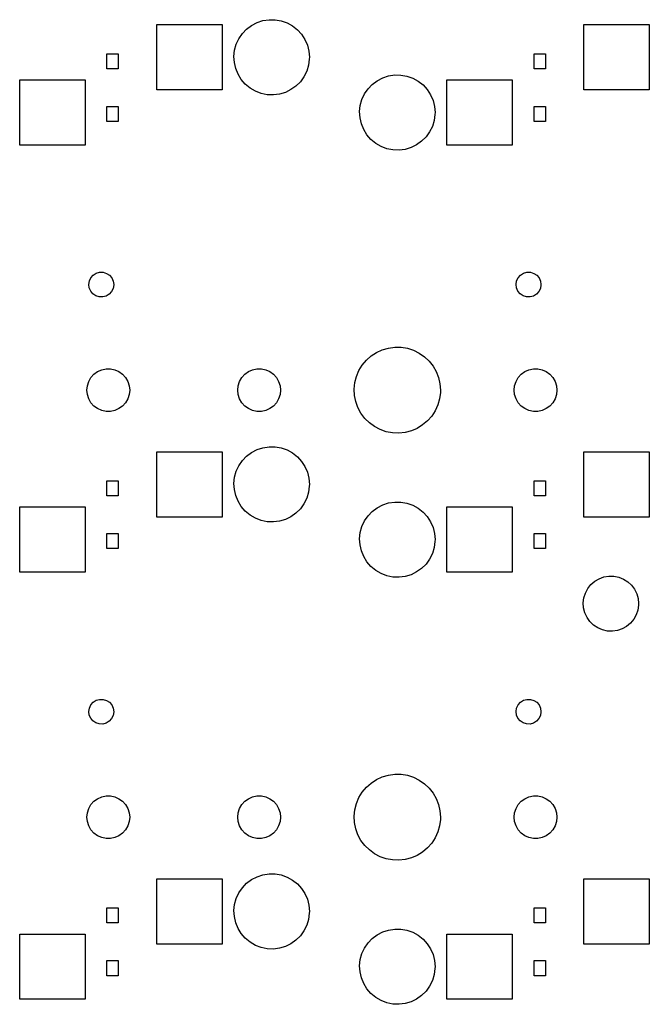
# Model space of a CAD drawing. Extents: x 3.01 to 10.88, y -3.22 to -0.6.
# Tile 2 of 19: x 4.01 to 5, y -3.22 to -1.68. Entities that reach past the tile are written whole.
import ezdxf

# ---------------------------------------------------------------- set-up
doc = ezdxf.new("R2010")
doc.units = 0
doc.header["$MEASUREMENT"] = 0
doc.layers.add('BLACK', color=7, linetype='CONTINUOUS')

msp = doc.modelspace()

# ---------------------------------------------------------------- linework, layer by layer
at = {"layer": 'BLACK', "linetype": 'CONTINUOUS'}
for p, q in [((4.38164, -1.68276), (4.39084, -1.67976)), ((4.39084, -1.67976), (4.40041, -1.67829)), ((4.40041, -1.67829), (4.41008, -1.67841)), ((4.41008, -1.67841), (4.41961, -1.68011)), ((4.41961, -1.68011), (4.42873, -1.68334)), ((4.22441, -1.78839), (4.22441, -1.68602)), ((4.22441, -1.68602), (4.32677, -1.68602)), ((4.32677, -1.68602), (4.32677, -1.78839)), ((4.35863, -1.70004), (4.36532, -1.69304)), ((4.36532, -1.69304), (4.37306, -1.68723)), ((4.37306, -1.68723), (4.38164, -1.68276)), ((4.42873, -1.68334), (4.43721, -1.68802)), ((4.43721, -1.68802), (4.4448, -1.69401)), ((4.4448, -1.69401), (4.45131, -1.70117)), ((4.8937, -1.78839), (4.8937, -1.68602)), ((4.8937, -1.68602), (4.99606, -1.68602)), ((4.99606, -1.68602), (4.99606, -1.78839)), ((4.3491, -1.71681), (4.35318, -1.70803)), ((4.35318, -1.70803), (4.35863, -1.70004)), ((4.45131, -1.70117), (4.45657, -1.7093)), ((4.45657, -1.7093), (4.46043, -1.71817)), ((4.34549, -1.73576), (4.34652, -1.72614)), ((4.34652, -1.72614), (4.3491, -1.71681)), ((4.46043, -1.71817), (4.46279, -1.72756)), ((4.46279, -1.72756), (4.46358, -1.7372)), ((4.14632, -1.75525), (4.14632, -1.73163)), ((4.14632, -1.73163), (4.16404, -1.73163)), ((4.16404, -1.73163), (4.16404, -1.75525)), ((4.34605, -1.74542), (4.34549, -1.73576)), ((4.46351, -1.74009), (4.46225, -1.74968)), ((4.46358, -1.7372), (4.46351, -1.74009)), ((4.81561, -1.75525), (4.81561, -1.73163)), ((4.81561, -1.73163), (4.83333, -1.73163)), ((4.83333, -1.73163), (4.83333, -1.75525)), ((4.16404, -1.75525), (4.14632, -1.75525)), ((4.34817, -1.75486), (4.34605, -1.74542)), ((4.35181, -1.76383), (4.34817, -1.75486)), ((4.45943, -1.75894), (4.45515, -1.76762)), ((4.46225, -1.74968), (4.45943, -1.75894)), ((4.83333, -1.75525), (4.81561, -1.75525)), ((4.00984, -1.875), (4.00984, -1.77264)), ((4.00984, -1.77264), (4.1122, -1.77264)), ((4.1122, -1.77264), (4.1122, -1.875)), ((4.35687, -1.77208), (4.35181, -1.76383)), ((4.36321, -1.7794), (4.35687, -1.77208)), ((4.45515, -1.76762), (4.4495, -1.77548)), ((4.56217, -1.77966), (4.56991, -1.77385)), ((4.56991, -1.77385), (4.57849, -1.76938)), ((4.57849, -1.76938), (4.58769, -1.76637)), ((4.58769, -1.76637), (4.59726, -1.76491)), ((4.59726, -1.76491), (4.60693, -1.76503)), ((4.60693, -1.76503), (4.61646, -1.76672)), ((4.61646, -1.76672), (4.62558, -1.76995)), ((4.62558, -1.76995), (4.63406, -1.77463)), ((4.67913, -1.875), (4.67913, -1.77264)), ((4.67913, -1.77264), (4.78149, -1.77264)), ((4.78149, -1.77264), (4.78149, -1.875)), ((4.32677, -1.78839), (4.22441, -1.78839)), ((4.37065, -1.78558), (4.36321, -1.7794)), ((4.37901, -1.79046), (4.37065, -1.78558)), ((4.43476, -1.78793), (4.42607, -1.79219)), ((4.44264, -1.78231), (4.43476, -1.78793)), ((4.4495, -1.77548), (4.44264, -1.78231)), ((4.55003, -1.79465), (4.55548, -1.78665)), ((4.55548, -1.78665), (4.56217, -1.77966)), ((4.63406, -1.77463), (4.64165, -1.78063)), ((4.64165, -1.78063), (4.64816, -1.78779)), ((4.64816, -1.78779), (4.65342, -1.79591)), ((4.99606, -1.78839), (4.8937, -1.78839)), ((4.38805, -1.79391), (4.37901, -1.79046)), ((4.39753, -1.79584), (4.38805, -1.79391)), ((4.4072, -1.7962), (4.39753, -1.79584)), ((4.4168, -1.79497), (4.4072, -1.7962)), ((4.42607, -1.79219), (4.4168, -1.79497)), ((4.54337, -1.81275), (4.54595, -1.80343)), ((4.54595, -1.80343), (4.55003, -1.79465)), ((4.65342, -1.79591), (4.65728, -1.80479)), ((4.65728, -1.80479), (4.65964, -1.81417)), ((4.14632, -1.83793), (4.14632, -1.8143)), ((4.14632, -1.8143), (4.16404, -1.8143)), ((4.16404, -1.8143), (4.16404, -1.83793)), ((4.54234, -1.82238), (4.54337, -1.81275)), ((4.65964, -1.81417), (4.66043, -1.82382)), ((4.81561, -1.83793), (4.81561, -1.8143)), ((4.81561, -1.8143), (4.83333, -1.8143)), ((4.83333, -1.8143), (4.83333, -1.83793)), ((4.5429, -1.83204), (4.54234, -1.82238)), ((4.54502, -1.84148), (4.5429, -1.83204)), ((4.66036, -1.8267), (4.6591, -1.8363)), ((4.66043, -1.82382), (4.66036, -1.8267)), ((4.16404, -1.83793), (4.14632, -1.83793)), ((4.54866, -1.85044), (4.54502, -1.84148)), ((4.55372, -1.8587), (4.54866, -1.85044)), ((4.65628, -1.84556), (4.652, -1.85423)), ((4.6591, -1.8363), (4.65628, -1.84556)), ((4.83333, -1.83793), (4.81561, -1.83793)), ((4.56006, -1.86601), (4.55372, -1.8587)), ((4.5675, -1.87219), (4.56006, -1.86601)), ((4.64635, -1.86209), (4.63949, -1.86892)), ((4.652, -1.85423), (4.64635, -1.86209)), ((4.1122, -1.875), (4.00984, -1.875)), ((4.57586, -1.87708), (4.5675, -1.87219)), ((4.5849, -1.88053), (4.57586, -1.87708)), ((4.59438, -1.88246), (4.5849, -1.88053)), ((4.60405, -1.88281), (4.59438, -1.88246)), ((4.61365, -1.88158), (4.60405, -1.88281)), ((4.62292, -1.8788), (4.61365, -1.88158)), ((4.63161, -1.87454), (4.62292, -1.8788)), ((4.63949, -1.86892), (4.63161, -1.87454)), ((4.78149, -1.875), (4.67913, -1.875)), ((4.11895, -2.0878), (4.1213, -2.0828)), ((4.1213, -2.0828), (4.12496, -2.07865)), ((4.12496, -2.07865), (4.12963, -2.0757)), ((4.12963, -2.0757), (4.13495, -2.07418)), ((4.13495, -2.07418), (4.14048, -2.07422)), ((4.14048, -2.07422), (4.14578, -2.0758)), ((4.14578, -2.0758), (4.15042, -2.07881)), ((4.15042, -2.07881), (4.15402, -2.083)), ((4.15402, -2.083), (4.15631, -2.08803)), ((4.78824, -2.0878), (4.79059, -2.0828)), ((4.79059, -2.0828), (4.79425, -2.07865)), ((4.79425, -2.07865), (4.79893, -2.0757)), ((4.79893, -2.0757), (4.80424, -2.07418)), ((4.80424, -2.07418), (4.80977, -2.07422)), ((4.80977, -2.07422), (4.81507, -2.0758)), ((4.81507, -2.0758), (4.81971, -2.07881)), ((4.81971, -2.07881), (4.82332, -2.083)), ((4.82332, -2.083), (4.8256, -2.08803)), ((4.1181, -2.09326), (4.11895, -2.0878)), ((4.11881, -2.09875), (4.1181, -2.09326)), ((4.15709, -2.09398), (4.15617, -2.09943)), ((4.15631, -2.08803), (4.1571, -2.0935)), ((4.1571, -2.0935), (4.15709, -2.09398)), ((4.78739, -2.09326), (4.78824, -2.0878)), ((4.78811, -2.09875), (4.78739, -2.09326)), ((4.82638, -2.09398), (4.82546, -2.09943)), ((4.8256, -2.08803), (4.82639, -2.0935)), ((4.82639, -2.0935), (4.82638, -2.09398)), ((4.12104, -2.10381), (4.11881, -2.09875)), ((4.1246, -2.10804), (4.12104, -2.10381)), ((4.1292, -2.1111), (4.1246, -2.10804)), ((4.13448, -2.11275), (4.1292, -2.1111)), ((4.14001, -2.11285), (4.13448, -2.11275)), ((4.14534, -2.1114), (4.14001, -2.11285)), ((4.15005, -2.10851), (4.14534, -2.1114)), ((4.15376, -2.10441), (4.15005, -2.10851)), ((4.15617, -2.09943), (4.15376, -2.10441)), ((4.79033, -2.10381), (4.78811, -2.09875)), ((4.79389, -2.10804), (4.79033, -2.10381)), ((4.79849, -2.1111), (4.79389, -2.10804)), ((4.80377, -2.11275), (4.79849, -2.1111)), ((4.8093, -2.11285), (4.80377, -2.11275)), ((4.81463, -2.1114), (4.8093, -2.11285)), ((4.81934, -2.10851), (4.81463, -2.1114)), ((4.82305, -2.10441), (4.81934, -2.10851)), ((4.82546, -2.09943), (4.82305, -2.10441)), ((4.55282, -2.21197), (4.56028, -2.20531)), ((4.56028, -2.20531), (4.56865, -2.19982)), ((4.56865, -2.19982), (4.57774, -2.19563)), ((4.57774, -2.19563), (4.58734, -2.19283)), ((4.58734, -2.19283), (4.59725, -2.19148)), ((4.59725, -2.19148), (4.60726, -2.19161)), ((4.60726, -2.19161), (4.61713, -2.19322)), ((4.61713, -2.19322), (4.62666, -2.19627)), ((4.62666, -2.19627), (4.63563, -2.2007)), ((4.63563, -2.2007), (4.64385, -2.2064)), ((4.64385, -2.2064), (4.65114, -2.21325)), ((4.54123, -2.22821), (4.54642, -2.21966)), ((4.54642, -2.21966), (4.55282, -2.21197)), ((4.65114, -2.21325), (4.65734, -2.22111)), ((4.65734, -2.22111), (4.6623, -2.2298)), ((4.12152, -2.23917), (4.1262, -2.23396)), ((4.1262, -2.23396), (4.13187, -2.22985)), ((4.13187, -2.22985), (4.13827, -2.227)), ((4.13827, -2.227), (4.14512, -2.22554)), ((4.14512, -2.22554), (4.15212, -2.22554)), ((4.15212, -2.22554), (4.15897, -2.227)), ((4.15897, -2.227), (4.16537, -2.22985)), ((4.16537, -2.22985), (4.17104, -2.23396)), ((4.17104, -2.23396), (4.17572, -2.23917)), ((4.35774, -2.23917), (4.36242, -2.23396)), ((4.36242, -2.23396), (4.36809, -2.22985)), ((4.36809, -2.22985), (4.37449, -2.227)), ((4.37449, -2.227), (4.38134, -2.22554)), ((4.38134, -2.22554), (4.38834, -2.22554)), ((4.38834, -2.22554), (4.39519, -2.227)), ((4.39519, -2.227), (4.40159, -2.22985)), ((4.40159, -2.22985), (4.40726, -2.23396)), ((4.40726, -2.23396), (4.41194, -2.23917)), ((4.5349, -2.24714), (4.53736, -2.23744)), ((4.53736, -2.23744), (4.54123, -2.22821)), ((4.6623, -2.2298), (4.66593, -2.23912)), ((4.79081, -2.23917), (4.7955, -2.23396)), ((4.7955, -2.23396), (4.80116, -2.22985)), ((4.80116, -2.22985), (4.80756, -2.227)), ((4.80756, -2.227), (4.81441, -2.22554)), ((4.81441, -2.22554), (4.82141, -2.22554)), ((4.82141, -2.22554), (4.82826, -2.227)), ((4.82826, -2.227), (4.83466, -2.22985)), ((4.83466, -2.22985), (4.84033, -2.23396)), ((4.84033, -2.23396), (4.84501, -2.23917)), ((4.11512, -2.25886), (4.11585, -2.25189)), ((4.11585, -2.25189), (4.11802, -2.24523)), ((4.11802, -2.24523), (4.12152, -2.23917)), ((4.17572, -2.23917), (4.17922, -2.24523)), ((4.17922, -2.24523), (4.18139, -2.25189)), ((4.18139, -2.25189), (4.18212, -2.25886)), ((4.35134, -2.25886), (4.35207, -2.25189)), ((4.35207, -2.25189), (4.35424, -2.24523)), ((4.35424, -2.24523), (4.35774, -2.23917)), ((4.41194, -2.23917), (4.41544, -2.24523)), ((4.41544, -2.24523), (4.41761, -2.25189)), ((4.41761, -2.25189), (4.41834, -2.25886)), ((4.5339, -2.25709), (4.5349, -2.24714)), ((4.66593, -2.23912), (4.66813, -2.24888)), ((4.66813, -2.24888), (4.66888, -2.25886)), ((4.78441, -2.25886), (4.78514, -2.25189)), ((4.78514, -2.25189), (4.78731, -2.24523)), ((4.78731, -2.24523), (4.79081, -2.23917)), ((4.84501, -2.23917), (4.84851, -2.24523)), ((4.84851, -2.24523), (4.85068, -2.25189)), ((4.85068, -2.25189), (4.85141, -2.25886)), ((4.11585, -2.26582), (4.11512, -2.25886)), ((4.11802, -2.27248), (4.11585, -2.26582)), ((4.18139, -2.26582), (4.17922, -2.27248)), ((4.18212, -2.25886), (4.18139, -2.26582)), ((4.35207, -2.26582), (4.35134, -2.25886)), ((4.35424, -2.27248), (4.35207, -2.26582)), ((4.41761, -2.26582), (4.41544, -2.27248)), ((4.41834, -2.25886), (4.41761, -2.26582)), ((4.53438, -2.26708), (4.5339, -2.25709)), ((4.53633, -2.2769), (4.53438, -2.26708)), ((4.66878, -2.26239), (4.66752, -2.27231)), ((4.66888, -2.25886), (4.66878, -2.26239)), ((4.78514, -2.26582), (4.78441, -2.25886)), ((4.78731, -2.27248), (4.78514, -2.26582)), ((4.85068, -2.26582), (4.84851, -2.27248)), ((4.85141, -2.25886), (4.85068, -2.26582)), ((4.12152, -2.27855), (4.11802, -2.27248)), ((4.1262, -2.28375), (4.12152, -2.27855)), ((4.13187, -2.28787), (4.1262, -2.28375)), ((4.17104, -2.28375), (4.16537, -2.28787)), ((4.17572, -2.27855), (4.17104, -2.28375)), ((4.17922, -2.27248), (4.17572, -2.27855)), ((4.35774, -2.27855), (4.35424, -2.27248)), ((4.36242, -2.28375), (4.35774, -2.27855)), ((4.36809, -2.28787), (4.36242, -2.28375)), ((4.40726, -2.28375), (4.40159, -2.28787)), ((4.41194, -2.27855), (4.40726, -2.28375)), ((4.41544, -2.27248), (4.41194, -2.27855)), ((4.53971, -2.28631), (4.53633, -2.2769)), ((4.66481, -2.28194), (4.6607, -2.29107)), ((4.66752, -2.27231), (4.66481, -2.28194)), ((4.79081, -2.27855), (4.78731, -2.27248)), ((4.7955, -2.28375), (4.79081, -2.27855)), ((4.80116, -2.28787), (4.7955, -2.28375)), ((4.84033, -2.28375), (4.83466, -2.28787)), ((4.84501, -2.27855), (4.84033, -2.28375)), ((4.84851, -2.27248), (4.84501, -2.27855)), ((4.13827, -2.29072), (4.13187, -2.28787)), ((4.14512, -2.29217), (4.13827, -2.29072)), ((4.15212, -2.29217), (4.14512, -2.29217)), ((4.15897, -2.29072), (4.15212, -2.29217)), ((4.16537, -2.28787), (4.15897, -2.29072)), ((4.37449, -2.29072), (4.36809, -2.28787)), ((4.38134, -2.29217), (4.37449, -2.29072)), ((4.38834, -2.29217), (4.38134, -2.29217)), ((4.39519, -2.29072), (4.38834, -2.29217)), ((4.40159, -2.28787), (4.39519, -2.29072)), ((4.54445, -2.29512), (4.53971, -2.28631)), ((4.55043, -2.30314), (4.54445, -2.29512)), ((4.6607, -2.29107), (4.65528, -2.29948)), ((4.80756, -2.29072), (4.80116, -2.28787)), ((4.81441, -2.29217), (4.80756, -2.29072)), ((4.82141, -2.29217), (4.81441, -2.29217)), ((4.82826, -2.29072), (4.82141, -2.29217)), ((4.83466, -2.28787), (4.82826, -2.29072)), ((4.55754, -2.31018), (4.55043, -2.30314)), ((4.56561, -2.3161), (4.55754, -2.31018)), ((4.64105, -2.31347), (4.63254, -2.31873)), ((4.64869, -2.307), (4.64105, -2.31347)), ((4.65528, -2.29948), (4.64869, -2.307)), ((4.57446, -2.32076), (4.56561, -2.3161)), ((4.58391, -2.32406), (4.57446, -2.32076)), ((4.59373, -2.32592), (4.58391, -2.32406)), ((4.60373, -2.32632), (4.59373, -2.32592)), ((4.61368, -2.32523), (4.60373, -2.32632)), ((4.62335, -2.32268), (4.61368, -2.32523)), ((4.63254, -2.31873), (4.62335, -2.32268)), ((4.22441, -2.45768), (4.22441, -2.35531)), ((4.22441, -2.35531), (4.32677, -2.35531)), ((4.32677, -2.35531), (4.32677, -2.45768)), ((4.36532, -2.36233), (4.37306, -2.35652)), ((4.37306, -2.35652), (4.38164, -2.35205)), ((4.38164, -2.35205), (4.39084, -2.34905)), ((4.39084, -2.34905), (4.40041, -2.34758)), ((4.40041, -2.34758), (4.41008, -2.3477)), ((4.41008, -2.3477), (4.41961, -2.3494)), ((4.41961, -2.3494), (4.42873, -2.35263)), ((4.42873, -2.35263), (4.43721, -2.35731)), ((4.43721, -2.35731), (4.4448, -2.3633)), ((4.8937, -2.45768), (4.8937, -2.35531)), ((4.8937, -2.35531), (4.99606, -2.35531)), ((4.99606, -2.35531), (4.99606, -2.45768)), ((4.35318, -2.37733), (4.35863, -2.36933)), ((4.35863, -2.36933), (4.36532, -2.36233)), ((4.4448, -2.3633), (4.45131, -2.37046)), ((4.45131, -2.37046), (4.45657, -2.37859)), ((4.34652, -2.39543), (4.3491, -2.3861)), ((4.3491, -2.3861), (4.35318, -2.37733)), ((4.45657, -2.37859), (4.46043, -2.38746)), ((4.46043, -2.38746), (4.46279, -2.39685)), ((4.14632, -2.42454), (4.14632, -2.40092)), ((4.14632, -2.40092), (4.16404, -2.40092)), ((4.16404, -2.40092), (4.16404, -2.42454)), ((4.34549, -2.40505), (4.34652, -2.39543)), ((4.34605, -2.41471), (4.34549, -2.40505)), ((4.46279, -2.39685), (4.46358, -2.4065)), ((4.46358, -2.4065), (4.46351, -2.40938)), ((4.81561, -2.42454), (4.81561, -2.40092)), ((4.81561, -2.40092), (4.83333, -2.40092)), ((4.83333, -2.40092), (4.83333, -2.42454)), ((4.34817, -2.42415), (4.34605, -2.41471)), ((4.46225, -2.41897), (4.45943, -2.42823)), ((4.46351, -2.40938), (4.46225, -2.41897)), ((4.16404, -2.42454), (4.14632, -2.42454)), ((4.35181, -2.43312), (4.34817, -2.42415)), ((4.35687, -2.44137), (4.35181, -2.43312)), ((4.45515, -2.43691), (4.4495, -2.44477)), ((4.45943, -2.42823), (4.45515, -2.43691)), ((4.57849, -2.43867), (4.58769, -2.43566)), ((4.58769, -2.43566), (4.59726, -2.4342)), ((4.59726, -2.4342), (4.60693, -2.43432)), ((4.60693, -2.43432), (4.61646, -2.43601)), ((4.61646, -2.43601), (4.62558, -2.43924)), ((4.83333, -2.42454), (4.81561, -2.42454)), ((4.00984, -2.54429), (4.00984, -2.44193)), ((4.00984, -2.44193), (4.1122, -2.44193)), ((4.1122, -2.44193), (4.1122, -2.54429)), ((4.36321, -2.44869), (4.35687, -2.44137)), ((4.37065, -2.45487), (4.36321, -2.44869)), ((4.44264, -2.4516), (4.43476, -2.45722)), ((4.4495, -2.44477), (4.44264, -2.4516)), ((4.55548, -2.45594), (4.56217, -2.44895)), ((4.56217, -2.44895), (4.56991, -2.44314)), ((4.56991, -2.44314), (4.57849, -2.43867)), ((4.62558, -2.43924), (4.63406, -2.44392)), ((4.63406, -2.44392), (4.64165, -2.44992)), ((4.64165, -2.44992), (4.64816, -2.45708)), ((4.67913, -2.54429), (4.67913, -2.44193)), ((4.67913, -2.44193), (4.78149, -2.44193)), ((4.78149, -2.44193), (4.78149, -2.54429)), ((4.32677, -2.45768), (4.22441, -2.45768)), ((4.37901, -2.45975), (4.37065, -2.45487)), ((4.38805, -2.46321), (4.37901, -2.45975)), ((4.39753, -2.46513), (4.38805, -2.46321)), ((4.4072, -2.46549), (4.39753, -2.46513)), ((4.4168, -2.46426), (4.4072, -2.46549)), ((4.42607, -2.46148), (4.4168, -2.46426)), ((4.43476, -2.45722), (4.42607, -2.46148)), ((4.54595, -2.47272), (4.55003, -2.46394)), ((4.55003, -2.46394), (4.55548, -2.45594)), ((4.64816, -2.45708), (4.65342, -2.4652)), ((4.65342, -2.4652), (4.65728, -2.47408)), ((4.99606, -2.45768), (4.8937, -2.45768)), ((4.14632, -2.50722), (4.14632, -2.48359)), ((4.14632, -2.48359), (4.16404, -2.48359)), ((4.16404, -2.48359), (4.16404, -2.50722)), ((4.54234, -2.49167), (4.54337, -2.48204)), ((4.54337, -2.48204), (4.54595, -2.47272)), ((4.65728, -2.47408), (4.65964, -2.48346)), ((4.65964, -2.48346), (4.66043, -2.49311)), ((4.81561, -2.50722), (4.81561, -2.48359)), ((4.81561, -2.48359), (4.83333, -2.48359)), ((4.83333, -2.48359), (4.83333, -2.50722)), ((4.5429, -2.50133), (4.54234, -2.49167)), ((4.66036, -2.49599), (4.6591, -2.50559)), ((4.66043, -2.49311), (4.66036, -2.49599)), ((4.16404, -2.50722), (4.14632, -2.50722)), ((4.54502, -2.51077), (4.5429, -2.50133)), ((4.54866, -2.51974), (4.54502, -2.51077)), ((4.65628, -2.51485), (4.652, -2.52352)), ((4.6591, -2.50559), (4.65628, -2.51485)), ((4.83333, -2.50722), (4.81561, -2.50722)), ((4.55372, -2.52799), (4.54866, -2.51974)), ((4.56006, -2.5353), (4.55372, -2.52799)), ((4.652, -2.52352), (4.64635, -2.53138)), ((4.1122, -2.54429), (4.00984, -2.54429)), ((4.5675, -2.54148), (4.56006, -2.5353)), ((4.57586, -2.54637), (4.5675, -2.54148)), ((4.63161, -2.54384), (4.62292, -2.54809)), ((4.63949, -2.53822), (4.63161, -2.54384)), ((4.64635, -2.53138), (4.63949, -2.53822)), ((4.78149, -2.54429), (4.67913, -2.54429)), ((4.5849, -2.54982), (4.57586, -2.54637)), ((4.59438, -2.55175), (4.5849, -2.54982)), ((4.60405, -2.5521), (4.59438, -2.55175)), ((4.61365, -2.55087), (4.60405, -2.5521)), ((4.62292, -2.54809), (4.61365, -2.55087)), ((4.90461, -2.56369), (4.91057, -2.55847)), ((4.91057, -2.55847), (4.91738, -2.55441)), ((4.91738, -2.55441), (4.92481, -2.55167)), ((4.92481, -2.55167), (4.93262, -2.55033)), ((4.93262, -2.55033), (4.94055, -2.55043)), ((4.94055, -2.55043), (4.94832, -2.55198)), ((4.94832, -2.55198), (4.95568, -2.55492)), ((4.95568, -2.55492), (4.96239, -2.55914)), ((4.96239, -2.55914), (4.9682, -2.56452)), ((4.89366, -2.5845), (4.89601, -2.57693)), ((4.89601, -2.57693), (4.8997, -2.56992)), ((4.8997, -2.56992), (4.90461, -2.56369)), ((4.9682, -2.56452), (4.97295, -2.57087)), ((4.97295, -2.57087), (4.97645, -2.57798)), ((4.89273, -2.59237), (4.89366, -2.5845)), ((4.89325, -2.60028), (4.89273, -2.59237)), ((4.97645, -2.57798), (4.9786, -2.58561)), ((4.9786, -2.58561), (4.97933, -2.5935)), ((4.8952, -2.60796), (4.89325, -2.60028)), ((4.97813, -2.60361), (4.97558, -2.61112)), ((4.97927, -2.59577), (4.97813, -2.60361)), ((4.97933, -2.5935), (4.97927, -2.59577)), ((4.89852, -2.61516), (4.8952, -2.60796)), ((4.90309, -2.62163), (4.89852, -2.61516)), ((4.90877, -2.62716), (4.90309, -2.62163)), ((4.97171, -2.61803), (4.96664, -2.62413)), ((4.97558, -2.61112), (4.97171, -2.61803)), ((4.91536, -2.63156), (4.90877, -2.62716)), ((4.92264, -2.63469), (4.91536, -2.63156)), ((4.93037, -2.63644), (4.92264, -2.63469)), ((4.93829, -2.63675), (4.93037, -2.63644)), ((4.94613, -2.63561), (4.93829, -2.63675)), ((4.95364, -2.63307), (4.94613, -2.63561)), ((4.96055, -2.62919), (4.95364, -2.63307)), ((4.96664, -2.62413), (4.96055, -2.62919)), ((4.12496, -2.74794), (4.12963, -2.74499)), ((4.12963, -2.74499), (4.13495, -2.74347)), ((4.13495, -2.74347), (4.14048, -2.74351)), ((4.14048, -2.74351), (4.14578, -2.74509)), ((4.14578, -2.74509), (4.15042, -2.7481)), ((4.79425, -2.74794), (4.79893, -2.74499)), ((4.79893, -2.74499), (4.80424, -2.74347)), ((4.80424, -2.74347), (4.80977, -2.74351)), ((4.80977, -2.74351), (4.81507, -2.74509)), ((4.81507, -2.74509), (4.81971, -2.7481)), ((4.1181, -2.76256), (4.11895, -2.75709)), ((4.11895, -2.75709), (4.1213, -2.75209)), ((4.1213, -2.75209), (4.12496, -2.74794)), ((4.15042, -2.7481), (4.15402, -2.75229)), ((4.15402, -2.75229), (4.15631, -2.75732)), ((4.15631, -2.75732), (4.1571, -2.76279)), ((4.78739, -2.76256), (4.78824, -2.75709)), ((4.78824, -2.75709), (4.79059, -2.75209)), ((4.79059, -2.75209), (4.79425, -2.74794)), ((4.81971, -2.7481), (4.82332, -2.75229)), ((4.82332, -2.75229), (4.8256, -2.75732)), ((4.8256, -2.75732), (4.82639, -2.76279)), ((4.11881, -2.76804), (4.1181, -2.76256)), ((4.12104, -2.7731), (4.11881, -2.76804)), ((4.1246, -2.77733), (4.12104, -2.7731)), ((4.1292, -2.78039), (4.1246, -2.77733)), ((4.15376, -2.7737), (4.15005, -2.7778)), ((4.15617, -2.76872), (4.15376, -2.7737)), ((4.15709, -2.76327), (4.15617, -2.76872)), ((4.1571, -2.76279), (4.15709, -2.76327)), ((4.78811, -2.76804), (4.78739, -2.76256)), ((4.79033, -2.7731), (4.78811, -2.76804)), ((4.79389, -2.77733), (4.79033, -2.7731)), ((4.79849, -2.78039), (4.79389, -2.77733)), ((4.82305, -2.7737), (4.81934, -2.7778)), ((4.82546, -2.76872), (4.82305, -2.7737)), ((4.82638, -2.76327), (4.82546, -2.76872)), ((4.82639, -2.76279), (4.82638, -2.76327)), ((4.13448, -2.78204), (4.1292, -2.78039)), ((4.14001, -2.78214), (4.13448, -2.78204)), ((4.14534, -2.78069), (4.14001, -2.78214)), ((4.15005, -2.7778), (4.14534, -2.78069)), ((4.80377, -2.78204), (4.79849, -2.78039)), ((4.8093, -2.78214), (4.80377, -2.78204)), ((4.81463, -2.78069), (4.8093, -2.78214)), ((4.81934, -2.7778), (4.81463, -2.78069)), ((4.56028, -2.8746), (4.56865, -2.86911)), ((4.56865, -2.86911), (4.57774, -2.86492)), ((4.57774, -2.86492), (4.58734, -2.86212)), ((4.58734, -2.86212), (4.59725, -2.86077)), ((4.59725, -2.86077), (4.60726, -2.86091)), ((4.60726, -2.86091), (4.61713, -2.86251)), ((4.61713, -2.86251), (4.62666, -2.86556)), ((4.62666, -2.86556), (4.63563, -2.86999)), ((4.63563, -2.86999), (4.64385, -2.87569)), ((4.54642, -2.88895), (4.55282, -2.88126)), ((4.55282, -2.88126), (4.56028, -2.8746)), ((4.64385, -2.87569), (4.65114, -2.88255)), ((4.65114, -2.88255), (4.65734, -2.8904)), ((4.1262, -2.90325), (4.13187, -2.89914)), ((4.13187, -2.89914), (4.13827, -2.89629)), ((4.13827, -2.89629), (4.14512, -2.89483)), ((4.14512, -2.89483), (4.15212, -2.89483)), ((4.15212, -2.89483), (4.15897, -2.89629)), ((4.15897, -2.89629), (4.16537, -2.89914)), ((4.16537, -2.89914), (4.17104, -2.90325)), ((4.36242, -2.90325), (4.36809, -2.89914)), ((4.36809, -2.89914), (4.37449, -2.89629)), ((4.37449, -2.89629), (4.38134, -2.89483)), ((4.38134, -2.89483), (4.38834, -2.89483)), ((4.38834, -2.89483), (4.39519, -2.89629)), ((4.39519, -2.89629), (4.40159, -2.89914)), ((4.40159, -2.89914), (4.40726, -2.90325)), ((4.53736, -2.90673), (4.54123, -2.8975)), ((4.54123, -2.8975), (4.54642, -2.88895)), ((4.65734, -2.8904), (4.6623, -2.89909)), ((4.6623, -2.89909), (4.66593, -2.90841)), ((4.7955, -2.90325), (4.80116, -2.89914)), ((4.80116, -2.89914), (4.80756, -2.89629)), ((4.80756, -2.89629), (4.81441, -2.89483)), ((4.81441, -2.89483), (4.82141, -2.89483)), ((4.82141, -2.89483), (4.82826, -2.89629)), ((4.82826, -2.89629), (4.83466, -2.89914)), ((4.83466, -2.89914), (4.84033, -2.90325)), ((4.11585, -2.92118), (4.11802, -2.91452)), ((4.11802, -2.91452), (4.12152, -2.90846)), ((4.12152, -2.90846), (4.1262, -2.90325)), ((4.17104, -2.90325), (4.17572, -2.90846)), ((4.17572, -2.90846), (4.17922, -2.91452)), ((4.17922, -2.91452), (4.18139, -2.92118)), ((4.35207, -2.92118), (4.35424, -2.91452)), ((4.35424, -2.91452), (4.35774, -2.90846)), ((4.35774, -2.90846), (4.36242, -2.90325)), ((4.40726, -2.90325), (4.41194, -2.90846)), ((4.41194, -2.90846), (4.41544, -2.91452)), ((4.41544, -2.91452), (4.41761, -2.92118)), ((4.5339, -2.92638), (4.5349, -2.91643)), ((4.5349, -2.91643), (4.53736, -2.90673)), ((4.66593, -2.90841), (4.66813, -2.91817)), ((4.78514, -2.92118), (4.78731, -2.91452)), ((4.78731, -2.91452), (4.79081, -2.90846)), ((4.79081, -2.90846), (4.7955, -2.90325)), ((4.84033, -2.90325), (4.84501, -2.90846)), ((4.84501, -2.90846), (4.84851, -2.91452)), ((4.84851, -2.91452), (4.85068, -2.92118)), ((4.11512, -2.92815), (4.11585, -2.92118)), ((4.11585, -2.93511), (4.11512, -2.92815)), ((4.18139, -2.92118), (4.18212, -2.92815)), ((4.18212, -2.92815), (4.18139, -2.93511)), ((4.35134, -2.92815), (4.35207, -2.92118)), ((4.35207, -2.93511), (4.35134, -2.92815)), ((4.41761, -2.92118), (4.41834, -2.92815)), ((4.41834, -2.92815), (4.41761, -2.93511)), ((4.53438, -2.93637), (4.5339, -2.92638)), ((4.66878, -2.93168), (4.66752, -2.94161)), ((4.66813, -2.91817), (4.66888, -2.92815)), ((4.66888, -2.92815), (4.66878, -2.93168)), ((4.78441, -2.92815), (4.78514, -2.92118)), ((4.78514, -2.93511), (4.78441, -2.92815)), ((4.85068, -2.92118), (4.85141, -2.92815)), ((4.85141, -2.92815), (4.85068, -2.93511)), ((4.11802, -2.94177), (4.11585, -2.93511)), ((4.12152, -2.94784), (4.11802, -2.94177)), ((4.17922, -2.94177), (4.17572, -2.94784)), ((4.18139, -2.93511), (4.17922, -2.94177)), ((4.35424, -2.94177), (4.35207, -2.93511)), ((4.35774, -2.94784), (4.35424, -2.94177)), ((4.41544, -2.94177), (4.41194, -2.94784)), ((4.41761, -2.93511), (4.41544, -2.94177)), ((4.53633, -2.94619), (4.53438, -2.93637)), ((4.53971, -2.9556), (4.53633, -2.94619)), ((4.66752, -2.94161), (4.66481, -2.95123)), ((4.78731, -2.94177), (4.78514, -2.93511)), ((4.79081, -2.94784), (4.78731, -2.94177)), ((4.84851, -2.94177), (4.84501, -2.94784)), ((4.85068, -2.93511), (4.84851, -2.94177)), ((4.1262, -2.95304), (4.12152, -2.94784)), ((4.13187, -2.95716), (4.1262, -2.95304)), ((4.13827, -2.96001), (4.13187, -2.95716)), ((4.14512, -2.96146), (4.13827, -2.96001)), ((4.15212, -2.96146), (4.14512, -2.96146)), ((4.15897, -2.96001), (4.15212, -2.96146)), ((4.16537, -2.95716), (4.15897, -2.96001)), ((4.17104, -2.95304), (4.16537, -2.95716)), ((4.17572, -2.94784), (4.17104, -2.95304)), ((4.36242, -2.95304), (4.35774, -2.94784)), ((4.36809, -2.95716), (4.36242, -2.95304)), ((4.37449, -2.96001), (4.36809, -2.95716)), ((4.38134, -2.96146), (4.37449, -2.96001)), ((4.38834, -2.96146), (4.38134, -2.96146)), ((4.39519, -2.96001), (4.38834, -2.96146)), ((4.40159, -2.95716), (4.39519, -2.96001)), ((4.40726, -2.95304), (4.40159, -2.95716)), ((4.41194, -2.94784), (4.40726, -2.95304)), ((4.54445, -2.96442), (4.53971, -2.9556)), ((4.6607, -2.96036), (4.65528, -2.96877)), ((4.66481, -2.95123), (4.6607, -2.96036)), ((4.7955, -2.95304), (4.79081, -2.94784)), ((4.80116, -2.95716), (4.7955, -2.95304)), ((4.80756, -2.96001), (4.80116, -2.95716)), ((4.81441, -2.96146), (4.80756, -2.96001)), ((4.82141, -2.96146), (4.81441, -2.96146)), ((4.82826, -2.96001), (4.82141, -2.96146)), ((4.83466, -2.95716), (4.82826, -2.96001)), ((4.84033, -2.95304), (4.83466, -2.95716)), ((4.84501, -2.94784), (4.84033, -2.95304)), ((4.55043, -2.97243), (4.54445, -2.96442)), ((4.55754, -2.97948), (4.55043, -2.97243)), ((4.64869, -2.97629), (4.64105, -2.98276)), ((4.65528, -2.96877), (4.64869, -2.97629)), ((4.56561, -2.98539), (4.55754, -2.97948)), ((4.57446, -2.99005), (4.56561, -2.98539)), ((4.58391, -2.99335), (4.57446, -2.99005)), ((4.59373, -2.99521), (4.58391, -2.99335)), ((4.62335, -2.99197), (4.61368, -2.99452)), ((4.63254, -2.98802), (4.62335, -2.99197)), ((4.64105, -2.98276), (4.63254, -2.98802)), ((4.60373, -2.99561), (4.59373, -2.99521)), ((4.61368, -2.99452), (4.60373, -2.99561)), ((4.37306, -3.02581), (4.38164, -3.02135)), ((4.38164, -3.02135), (4.39084, -3.01834)), ((4.39084, -3.01834), (4.40041, -3.01687)), ((4.40041, -3.01687), (4.41008, -3.01699)), ((4.41008, -3.01699), (4.41961, -3.01869)), ((4.41961, -3.01869), (4.42873, -3.02192)), ((4.42873, -3.02192), (4.43721, -3.0266)), ((4.22441, -3.12697), (4.22441, -3.0246)), ((4.22441, -3.0246), (4.32677, -3.0246)), ((4.32677, -3.0246), (4.32677, -3.12697)), ((4.35318, -3.04662), (4.35863, -3.03862)), ((4.35863, -3.03862), (4.36532, -3.03162)), ((4.36532, -3.03162), (4.37306, -3.02581)), ((4.43721, -3.0266), (4.4448, -3.0326)), ((4.4448, -3.0326), (4.45131, -3.03975)), ((4.45131, -3.03975), (4.45657, -3.04788)), ((4.8937, -3.12697), (4.8937, -3.0246)), ((4.8937, -3.0246), (4.99606, -3.0246)), ((4.99606, -3.0246), (4.99606, -3.12697)), ((4.3491, -3.05539), (4.35318, -3.04662)), ((4.45657, -3.04788), (4.46043, -3.05675)), ((4.14632, -3.09383), (4.14632, -3.07021)), ((4.14632, -3.07021), (4.16404, -3.07021)), ((4.16404, -3.07021), (4.16404, -3.09383)), ((4.34549, -3.07434), (4.34652, -3.06472)), ((4.34652, -3.06472), (4.3491, -3.05539)), ((4.46043, -3.05675), (4.46279, -3.06614)), ((4.46279, -3.06614), (4.46358, -3.07579)), ((4.81561, -3.09383), (4.81561, -3.07021)), ((4.81561, -3.07021), (4.83333, -3.07021)), ((4.83333, -3.07021), (4.83333, -3.09383)), ((4.34605, -3.084), (4.34549, -3.07434)), ((4.34817, -3.09345), (4.34605, -3.084)), ((4.46351, -3.07867), (4.46225, -3.08827)), ((4.46358, -3.07579), (4.46351, -3.07867)), ((4.16404, -3.09383), (4.14632, -3.09383)), ((4.35181, -3.10241), (4.34817, -3.09345)), ((4.45943, -3.09753), (4.45515, -3.1062)), ((4.46225, -3.08827), (4.45943, -3.09753)), ((4.83333, -3.09383), (4.81561, -3.09383)), ((4.00984, -3.21358), (4.00984, -3.11122)), ((4.00984, -3.11122), (4.1122, -3.11122)), ((4.1122, -3.11122), (4.1122, -3.21358)), ((4.35687, -3.11066), (4.35181, -3.10241)), ((4.36321, -3.11798), (4.35687, -3.11066)), ((4.4495, -3.11406), (4.44264, -3.12089)), ((4.45515, -3.1062), (4.4495, -3.11406)), ((4.56217, -3.11824), (4.56991, -3.11243)), ((4.56991, -3.11243), (4.57849, -3.10796)), ((4.57849, -3.10796), (4.58769, -3.10495)), ((4.58769, -3.10495), (4.59726, -3.10349)), ((4.59726, -3.10349), (4.60693, -3.10361)), ((4.60693, -3.10361), (4.61646, -3.1053)), ((4.61646, -3.1053), (4.62558, -3.10853)), ((4.62558, -3.10853), (4.63406, -3.11321)), ((4.63406, -3.11321), (4.64165, -3.11921)), ((4.67913, -3.21358), (4.67913, -3.11122)), ((4.67913, -3.11122), (4.78149, -3.11122)), ((4.78149, -3.11122), (4.78149, -3.21358)), ((4.32677, -3.12697), (4.22441, -3.12697)), ((4.37065, -3.12416), (4.36321, -3.11798)), ((4.37901, -3.12904), (4.37065, -3.12416)), ((4.38805, -3.1325), (4.37901, -3.12904)), ((4.42607, -3.13077), (4.4168, -3.13355)), ((4.43476, -3.12651), (4.42607, -3.13077)), ((4.44264, -3.12089), (4.43476, -3.12651)), ((4.55003, -3.13323), (4.55548, -3.12524)), ((4.55548, -3.12524), (4.56217, -3.11824)), ((4.64165, -3.11921), (4.64816, -3.12637)), ((4.64816, -3.12637), (4.65342, -3.13449)), ((4.99606, -3.12697), (4.8937, -3.12697)), ((4.39753, -3.13443), (4.38805, -3.1325)), ((4.4072, -3.13478), (4.39753, -3.13443)), ((4.4168, -3.13355), (4.4072, -3.13478)), ((4.54337, -3.15133), (4.54595, -3.14201)), ((4.54595, -3.14201), (4.55003, -3.13323)), ((4.65342, -3.13449), (4.65728, -3.14337)), ((4.65728, -3.14337), (4.65964, -3.15275)), ((4.14632, -3.17651), (4.14632, -3.15289)), ((4.14632, -3.15289), (4.16404, -3.15289)), ((4.16404, -3.15289), (4.16404, -3.17651)), ((4.54234, -3.16096), (4.54337, -3.15133)), ((4.5429, -3.17062), (4.54234, -3.16096)), ((4.65964, -3.15275), (4.66043, -3.1624)), ((4.66043, -3.1624), (4.66036, -3.16529)), ((4.81561, -3.17651), (4.81561, -3.15289)), ((4.81561, -3.15289), (4.83333, -3.15289)), ((4.83333, -3.15289), (4.83333, -3.17651)), ((4.16404, -3.17651), (4.14632, -3.17651)), ((4.54502, -3.18006), (4.5429, -3.17062)), ((4.6591, -3.17488), (4.65628, -3.18414)), ((4.66036, -3.16529), (4.6591, -3.17488)), ((4.83333, -3.17651), (4.81561, -3.17651)), ((4.54866, -3.18903), (4.54502, -3.18006)), ((4.55372, -3.19728), (4.54866, -3.18903)), ((4.652, -3.19282), (4.64635, -3.20067)), ((4.65628, -3.18414), (4.652, -3.19282)), ((4.56006, -3.20459), (4.55372, -3.19728)), ((4.5675, -3.21078), (4.56006, -3.20459)), ((4.63949, -3.20751), (4.63161, -3.21313)), ((4.64635, -3.20067), (4.63949, -3.20751)), ((4.1122, -3.21358), (4.00984, -3.21358)), ((4.57586, -3.21566), (4.5675, -3.21078)), ((4.5849, -3.21911), (4.57586, -3.21566)), ((4.59438, -3.22104), (4.5849, -3.21911)), ((4.60405, -3.22139), (4.59438, -3.22104)), ((4.61365, -3.22016), (4.60405, -3.22139)), ((4.62292, -3.21738), (4.61365, -3.22016)), ((4.63161, -3.21313), (4.62292, -3.21738)), ((4.78149, -3.21358), (4.67913, -3.21358))]:
    msp.add_line(p, q, dxfattribs=at)

doc.saveas('drawing.dxf')
